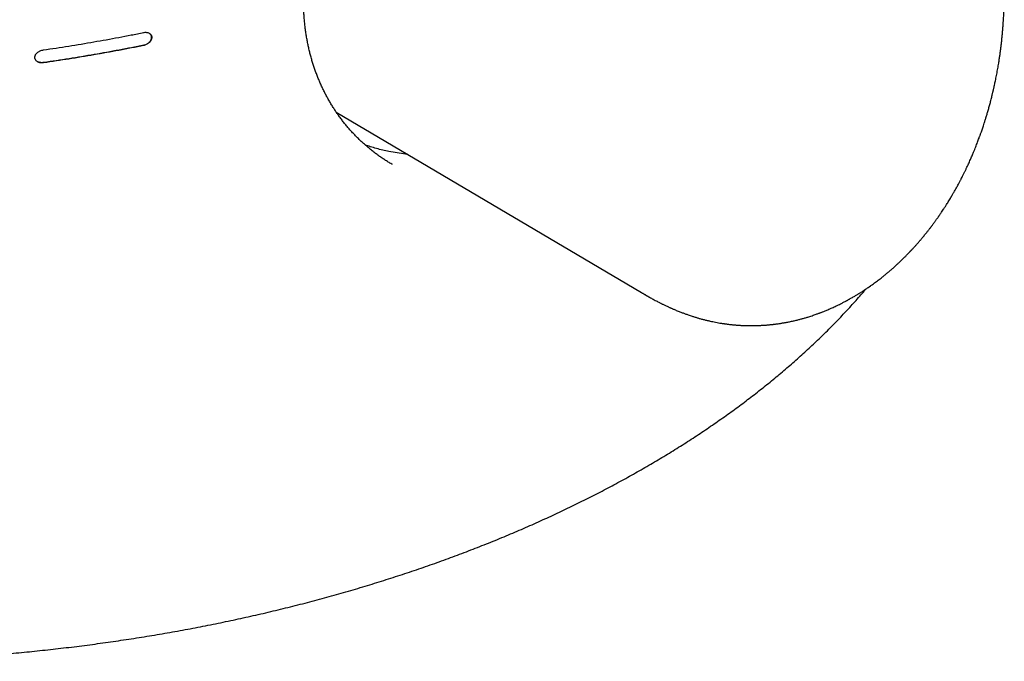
# Model space of a CAD drawing. Header units: millimetres. Extents: x 8 to 539, y 12 to 377.
# Tile 27 of 66: x 495 to 520, y 69 to 86. Entities that reach past the tile are written whole.
import ezdxf

# ---------------------------------------------------------------- set-up
doc = ezdxf.new("R2010")
doc.units = ezdxf.units.MM

msp = doc.modelspace()

# ---------------------------------------------------------------- linework, layer by layer
at = {"color": 7, "linetype": 'Continuous', "lineweight": 30}
msp.add_line((502.868, 83.478), (510.818, 78.775), dxfattribs=at)
for points, knots in [([(504.337, 82.107), (504.322, 82.116), (504.276, 82.142), (504.2, 82.188), (504.11, 82.246), (504.021, 82.306), (503.934, 82.369), (503.849, 82.433), (503.765, 82.499), (503.682, 82.567), (503.602, 82.638), (503.522, 82.71), (503.445, 82.784), (503.37, 82.86), (503.296, 82.938), (503.224, 83.017), (503.154, 83.099), (503.085, 83.182), (503.019, 83.267), (502.954, 83.354), (502.892, 83.442), (502.832, 83.531), (502.773, 83.623), (502.716, 83.716), (502.662, 83.811), (502.609, 83.907), (502.559, 84.005), (502.511, 84.103), (502.465, 84.203), (502.422, 84.303), (502.38, 84.404), (502.341, 84.507), (502.304, 84.611), (502.269, 84.717), (502.237, 84.823), (502.206, 84.93), (502.178, 85.039), (502.152, 85.148), (502.128, 85.259), (502.107, 85.37), (502.088, 85.483), (502.071, 85.596), (502.056, 85.71), (502.043, 85.825), (502.033, 85.94), (502.025, 86.057), (502.019, 86.174), (502.015, 86.291), (502.014, 86.409), (502.015, 86.528), (502.018, 86.647), (502.023, 86.767), (502.031, 86.888), (502.04, 87.009), (502.052, 87.131), (502.066, 87.254), (502.083, 87.377), (502.101, 87.5), (502.122, 87.624), (502.145, 87.749), (502.17, 87.874), (502.197, 87.999), (502.226, 88.124), (502.258, 88.25), (502.291, 88.376), (502.327, 88.503), (502.364, 88.629), (502.404, 88.756), (502.446, 88.883), (502.49, 89.01), (502.535, 89.137), (502.583, 89.264), (502.633, 89.391), (502.685, 89.518), (502.738, 89.646), (502.794, 89.774), (502.852, 89.901), (502.911, 90.029), (502.972, 90.155), (503.035, 90.283), (503.1, 90.41), (503.167, 90.537), (503.236, 90.665), (503.306, 90.791), (503.378, 90.918), (503.451, 91.043), (503.526, 91.168), (503.602, 91.292), (503.679, 91.416), (503.759, 91.539), (503.839, 91.662), (503.921, 91.785), (504.005, 91.907), (504.089, 92.028), (504.175, 92.148), (504.262, 92.268), (504.351, 92.387), (504.44, 92.506), (504.531, 92.624), (504.623, 92.741), (504.716, 92.856), (504.809, 92.972), (504.904, 93.086), (504.999, 93.198), (505.095, 93.31), (505.191, 93.42), (505.289, 93.53), (505.387, 93.638), (505.485, 93.745), (505.584, 93.851), (505.684, 93.956), (505.785, 94.06), (505.886, 94.163), (505.987, 94.264), (506.088, 94.364), (506.19, 94.462), (506.292, 94.559), (506.394, 94.655), (506.496, 94.749), (506.599, 94.842), (506.7, 94.932), (506.785, 95.006), (506.87, 95.08), (506.956, 95.154), (507.059, 95.24), (507.161, 95.324), (507.264, 95.407), (507.366, 95.488), (507.468, 95.567), (507.569, 95.645), (507.671, 95.721), (507.772, 95.796), (507.874, 95.869), (507.975, 95.941), (508.076, 96.011), (508.176, 96.079), (508.275, 96.145), (508.374, 96.209), (508.473, 96.272), (508.571, 96.333), (508.668, 96.391), (508.765, 96.448), (508.861, 96.504), (508.956, 96.557), (509.051, 96.608), (509.144, 96.658), (509.237, 96.705), (509.329, 96.751), (509.42, 96.794), (509.51, 96.836), (509.6, 96.876), (509.688, 96.914), (509.776, 96.95), (509.863, 96.984), (509.949, 97.016), (510.034, 97.046), (510.118, 97.074), (510.2, 97.1), (510.282, 97.124), (510.362, 97.147), (510.443, 97.167), (510.522, 97.185), (510.599, 97.202), (510.675, 97.216), (510.749, 97.228), (510.823, 97.239), (510.896, 97.247), (510.968, 97.254), (511.039, 97.259), (511.109, 97.261), (511.178, 97.262), (511.246, 97.261), (511.313, 97.258), (511.378, 97.253), (511.439, 97.246), (511.477, 97.24), (511.494, 97.238)], [0, 0, 0, 0, 0.00298, 0.009071, 0.015172, 0.021281, 0.02738, 0.033452, 0.039506, 0.045594, 0.051665, 0.057723, 0.06377, 0.069808, 0.07584, 0.081867, 0.087892, 0.093918, 0.099942, 0.105942, 0.111887, 0.11785, 0.123825, 0.129804, 0.135778, 0.14174, 0.147681, 0.153596, 0.159477, 0.165324, 0.171092, 0.176955, 0.182795, 0.188614, 0.194415, 0.200201, 0.205975, 0.21174, 0.217499, 0.223254, 0.229009, 0.234789, 0.240467, 0.246175, 0.251898, 0.257619, 0.26332, 0.268939, 0.274613, 0.280279, 0.28594, 0.291599, 0.29726, 0.302929, 0.3086, 0.314267, 0.319931, 0.325595, 0.33126, 0.336927, 0.342597, 0.348273, 0.353956, 0.359647, 0.365336, 0.371009, 0.376707, 0.3824, 0.388092, 0.393785, 0.399482, 0.405186, 0.410899, 0.416625, 0.422367, 0.428126, 0.433928, 0.439648, 0.445401, 0.451183, 0.456986, 0.462805, 0.468633, 0.474465, 0.480291, 0.486106, 0.491903, 0.497682, 0.503463, 0.509304, 0.515138, 0.520968, 0.526797, 0.532627, 0.53846, 0.544299, 0.550146, 0.556004, 0.561874, 0.567733, 0.573577, 0.579439, 0.585303, 0.591148, 0.59696, 0.602769, 0.608594, 0.614415, 0.620235, 0.626056, 0.63188, 0.637719, 0.643539, 0.649347, 0.655145, 0.660937, 0.666724, 0.672511, 0.678298, 0.684088, 0.689884, 0.695352, 0.698396, 0.704163, 0.709913, 0.715651, 0.72138, 0.727102, 0.73282, 0.738537, 0.744256, 0.749978, 0.755707, 0.761444, 0.767192, 0.772878, 0.778579, 0.784278, 0.789979, 0.795682, 0.80139, 0.807003, 0.812711, 0.81841, 0.82408, 0.829708, 0.835287, 0.840954, 0.846592, 0.852223, 0.857852, 0.86348, 0.86911, 0.874746, 0.88039, 0.886047, 0.89172, 0.897411, 0.902876, 0.908583, 0.914292, 0.919986, 0.925654, 0.931285, 0.936918, 0.942601, 0.948306, 0.954038, 0.959805, 0.965615, 0.971519, 0.977358, 0.983237, 0.989164, 0.995149, 1, 1, 1, 1]), ([(516.317, 78.646), (516.331, 78.654), (516.359, 78.67), (516.397, 78.693), (516.431, 78.713), (516.459, 78.73), (516.483, 78.745), (516.508, 78.761), (516.534, 78.777), (516.562, 78.795), (516.588, 78.812), (516.611, 78.827), (516.635, 78.843), (516.663, 78.861), (516.694, 78.882), (516.736, 78.91), (516.786, 78.945), (516.841, 78.984), (516.894, 79.023), (516.943, 79.059), (516.99, 79.095), (517.039, 79.132), (517.09, 79.172), (517.144, 79.215), (517.192, 79.255), (517.233, 79.289), (517.265, 79.316), (517.295, 79.342), (517.322, 79.365), (517.348, 79.387), (517.378, 79.414), (517.413, 79.445), (517.449, 79.478), (517.482, 79.508), (517.51, 79.534), (517.533, 79.555), (517.551, 79.572), (517.567, 79.588), (517.586, 79.606), (517.608, 79.628), (517.634, 79.652), (517.66, 79.679), (517.688, 79.706), (517.715, 79.733), (517.742, 79.761), (517.769, 79.789), (517.792, 79.812), (517.81, 79.831), (517.823, 79.845), (517.834, 79.857), (517.846, 79.87), (517.859, 79.884), (517.877, 79.902), (517.9, 79.927), (517.929, 79.959), (517.958, 79.991), (517.985, 80.021), (518.01, 80.049), (518.035, 80.078), (518.058, 80.104), (518.076, 80.125), (518.091, 80.143), (518.107, 80.162), (518.126, 80.184), (518.147, 80.21), (518.172, 80.24), (518.201, 80.275), (518.229, 80.31), (518.255, 80.342), (518.278, 80.371), (518.3, 80.398), (518.318, 80.422), (518.332, 80.441), (518.343, 80.455), (518.353, 80.467), (518.363, 80.481), (518.375, 80.497), (518.392, 80.519), (518.413, 80.547), (518.439, 80.581), (518.462, 80.614), (518.483, 80.643), (518.502, 80.669), (518.521, 80.696), (518.539, 80.721), (518.556, 80.745), (518.568, 80.763), (518.578, 80.777), (518.589, 80.792), (518.605, 80.816), (518.628, 80.85), (518.657, 80.894), (518.692, 80.945), (518.73, 81.005), (518.767, 81.062), (518.8, 81.116), (518.83, 81.164), (518.856, 81.206), (518.876, 81.239), (518.888, 81.26), (518.898, 81.277), (518.908, 81.294), (518.92, 81.315), (518.938, 81.344), (518.957, 81.379), (518.988, 81.432), (519.028, 81.504), (519.068, 81.577), (519.098, 81.634), (519.117, 81.669), (519.133, 81.699), (519.148, 81.728), (519.165, 81.763), (519.19, 81.811), (519.22, 81.872), (519.254, 81.94), (519.285, 82.006), (519.315, 82.069), (519.35, 82.146), (519.39, 82.235), (519.434, 82.336), (519.471, 82.424), (519.503, 82.502), (519.53, 82.568), (519.554, 82.63), (519.577, 82.688), (519.597, 82.742), (519.615, 82.791), (519.63, 82.832), (519.642, 82.865), (519.653, 82.895), (519.665, 82.929), (519.679, 82.968), (519.695, 83.013), (519.712, 83.064), (519.732, 83.124), (519.754, 83.192), (519.779, 83.269), (519.805, 83.354), (519.833, 83.447), (519.861, 83.545), (519.89, 83.648), (519.919, 83.756), (519.941, 83.846), (519.958, 83.913), (519.967, 83.952), (519.975, 83.985), (519.981, 84.011), (519.986, 84.03), (519.99, 84.049), (519.996, 84.074), (520.004, 84.11), (520.014, 84.156), (520.026, 84.21), (520.038, 84.266), (520.056, 84.353), (520.078, 84.467), (520.105, 84.611), (520.124, 84.723), (520.137, 84.804), (520.144, 84.854), (520.152, 84.904), (520.159, 84.955), (520.167, 85.005), (520.173, 85.052), (520.178, 85.091), (520.182, 85.121), (520.185, 85.142), (520.187, 85.159), (520.189, 85.173), (520.191, 85.191), (520.194, 85.218), (520.199, 85.255), (520.204, 85.299), (520.209, 85.35), (520.215, 85.403), (520.22, 85.457), (520.225, 85.51), (520.23, 85.561), (520.236, 85.629), (520.243, 85.712), (520.249, 85.808), (520.255, 85.897), (520.259, 85.977), (520.263, 86.046), (520.265, 86.105), (520.268, 86.16), (520.27, 86.22), (520.271, 86.287), (520.273, 86.373), (520.275, 86.476), (520.275, 86.572), (520.275, 86.646), (520.274, 86.692), (520.274, 86.733), (520.273, 86.765), (520.273, 86.788), (520.273, 86.804), (520.272, 86.819), (520.272, 86.836), (520.272, 86.859), (520.271, 86.887), (520.27, 86.921), (520.268, 86.97), (520.266, 87.035), (520.263, 87.111), (520.259, 87.184), (520.256, 87.253), (520.252, 87.317), (520.248, 87.376), (520.244, 87.432), (520.24, 87.485), (520.236, 87.536), (520.232, 87.584), (520.228, 87.63), (520.224, 87.681), (520.218, 87.74), (520.212, 87.805), (520.205, 87.874), (520.197, 87.944), (520.189, 88.018), (520.18, 88.094), (520.173, 88.156), (520.167, 88.2), (520.164, 88.228), (520.16, 88.257), (520.156, 88.288), (520.152, 88.322), (520.149, 88.344), (520.147, 88.356)], [0, 0, 0, 0, 0.004844, 0.009138, 0.012883, 0.01608, 0.01873, 0.021009, 0.024412, 0.027609, 0.030488, 0.033046, 0.035597, 0.038709, 0.042382, 0.046524, 0.052936, 0.059581, 0.065814, 0.071492, 0.077011, 0.082502, 0.088719, 0.095267, 0.102105, 0.106159, 0.110223, 0.114067, 0.117288, 0.120105, 0.123817, 0.128622, 0.133305, 0.137468, 0.141101, 0.144097, 0.146082, 0.14804, 0.150468, 0.153369, 0.156742, 0.160394, 0.163909, 0.167494, 0.171149, 0.174873, 0.178215, 0.180401, 0.182042, 0.183489, 0.185107, 0.186896, 0.188858, 0.192291, 0.19628, 0.200894, 0.204154, 0.207666, 0.211413, 0.214731, 0.217284, 0.21907, 0.221388, 0.224093, 0.227186, 0.230724, 0.234931, 0.239829, 0.243039, 0.246488, 0.249947, 0.252763, 0.254861, 0.256319, 0.257701, 0.259305, 0.261132, 0.263181, 0.266851, 0.270877, 0.275046, 0.277919, 0.280855, 0.283855, 0.286906, 0.289567, 0.291626, 0.293084, 0.294073, 0.296955, 0.300795, 0.305594, 0.311327, 0.317821, 0.325042, 0.329943, 0.335128, 0.340558, 0.343355, 0.345595, 0.347277, 0.348502, 0.350991, 0.354056, 0.357697, 0.361792, 0.370611, 0.380254, 0.384255, 0.387928, 0.391044, 0.393603, 0.396751, 0.401447, 0.408323, 0.415141, 0.421667, 0.427902, 0.433847, 0.444164, 0.453932, 0.463158, 0.469855, 0.476238, 0.482255, 0.487821, 0.492932, 0.497592, 0.501651, 0.504436, 0.507029, 0.510166, 0.513846, 0.518069, 0.522837, 0.528147, 0.534617, 0.541758, 0.549579, 0.55808, 0.567263, 0.57645, 0.586232, 0.59661, 0.60074, 0.604316, 0.60727, 0.609601, 0.611308, 0.612429, 0.614734, 0.617965, 0.622123, 0.627117, 0.632233, 0.637321, 0.650144, 0.662784, 0.675509, 0.679854, 0.68423, 0.688636, 0.693073, 0.697539, 0.70188, 0.705524, 0.707855, 0.709724, 0.711133, 0.712149, 0.713465, 0.715909, 0.719169, 0.723246, 0.727574, 0.732413, 0.737174, 0.741793, 0.74627, 0.750604, 0.759675, 0.768055, 0.775749, 0.782757, 0.789094, 0.793748, 0.798325, 0.803539, 0.80948, 0.816056, 0.825976, 0.836714, 0.841157, 0.845437, 0.849009, 0.851859, 0.853794, 0.855154, 0.856214, 0.857721, 0.859717, 0.862201, 0.865174, 0.868634, 0.875396, 0.882336, 0.888865, 0.894983, 0.900691, 0.90599, 0.910879, 0.915828, 0.920449, 0.924753, 0.928771, 0.933129, 0.938756, 0.94486, 0.951376, 0.958198, 0.964748, 0.972428, 0.979839, 0.98233, 0.984926, 0.987948, 0.991453, 0.995466, 1, 1, 1, 1]), ([(495.24, 85.097), (495.35, 85.113), (495.57, 85.145), (495.898, 85.197), (496.226, 85.25), (496.553, 85.306), (496.879, 85.363), (497.203, 85.423), (497.527, 85.485), (497.742, 85.528), (497.849, 85.55)], [0, 0, 0, 0, 0.124837, 0.249674, 0.374576, 0.499479, 0.624576, 0.749674, 0.874837, 1, 1, 1, 1]), ([(497.849, 85.55), (497.862, 85.552), (497.888, 85.556), (497.926, 85.555), (497.961, 85.548), (497.993, 85.536), (498.02, 85.518), (498.04, 85.496), (498.054, 85.471), (498.062, 85.445), (498.064, 85.418), (498.06, 85.391), (498.051, 85.364), (498.039, 85.339), (498.021, 85.314), (498, 85.291), (497.975, 85.27), (497.946, 85.25), (497.914, 85.234), (497.884, 85.224), (497.866, 85.22), (497.859, 85.218)], [0, 0, 0, 0, 0.061788, 0.123569, 0.185493, 0.247387, 0.306114, 0.364803, 0.417668, 0.470511, 0.518516, 0.56652, 0.612627, 0.658745, 0.706004, 0.75328, 0.804072, 0.854883, 0.910597, 0.966326, 1, 1, 1, 1]), ([(497.855, 85.22), (497.867, 85.223), (497.892, 85.229), (497.929, 85.245), (497.964, 85.266), (497.995, 85.291), (498.02, 85.319), (498.039, 85.348), (498.052, 85.378), (498.059, 85.406), (498.06, 85.433), (498.056, 85.458), (498.047, 85.481), (498.034, 85.502), (498.016, 85.52), (498.002, 85.529), (497.995, 85.534)], [0, 0, 0, 0, 0.08089, 0.164055, 0.244981, 0.328592, 0.403881, 0.481876, 0.549377, 0.619173, 0.681596, 0.745892, 0.807449, 0.870647, 0.935076, 1, 1, 1, 1]), ([(495.243, 84.769), (495.353, 84.785), (495.573, 84.817), (495.902, 84.868), (496.229, 84.921), (496.557, 84.977), (496.883, 85.034), (497.208, 85.094), (497.532, 85.156), (497.747, 85.199), (497.855, 85.22)], [0, 0, 0, 0, 0.124837, 0.249674, 0.374576, 0.499478, 0.624576, 0.749673, 0.874837, 1, 1, 1, 1]), ([(497.859, 85.218), (497.751, 85.197), (497.537, 85.154), (497.213, 85.092), (496.889, 85.032), (496.563, 84.975), (496.236, 84.919), (495.907, 84.866), (495.578, 84.815), (495.357, 84.783), (495.247, 84.766)], [0, 0, 0, 0, 0.1248369, 0.2496738, 0.3745758, 0.4994778, 0.6245756, 0.7496735, 0.8748368, 1, 1, 1, 1]), ([(495.247, 84.766), (495.23, 84.765), (495.197, 84.762), (495.151, 84.767), (495.11, 84.779), (495.078, 84.795), (495.053, 84.815), (495.035, 84.836), (495.023, 84.861), (495.017, 84.886), (495.016, 84.912), (495.021, 84.937), (495.03, 84.962), (495.044, 84.985), (495.062, 85.007), (495.084, 85.029), (495.11, 85.048), (495.141, 85.066), (495.176, 85.081), (495.209, 85.092), (495.231, 85.095), (495.24, 85.097)], [0, 0, 0, 0, 0.0750784, 0.1501306, 0.2165869, 0.2829779, 0.3323147, 0.3816187, 0.4312145, 0.4807829, 0.525035, 0.5692904, 0.6116617, 0.6540496, 0.6988108, 0.743594, 0.7938537, 0.8441367, 0.9016974, 0.9592756, 1, 1, 1, 1]), ([(495.081, 84.794), (495.09, 84.79), (495.108, 84.78), (495.14, 84.771), (495.176, 84.766), (495.211, 84.765), (495.233, 84.768), (495.243, 84.769)], [0, 0, 0, 0, 0.192359, 0.3905, 0.612333, 0.83943, 1, 1, 1, 1]), ([(504.724, 82.38), (504.708, 82.381), (504.619, 82.388), (504.458, 82.41), (504.259, 82.445), (504.079, 82.484), (503.918, 82.526), (503.766, 82.571), (503.669, 82.604), (503.623, 82.619)], [0, 0, 0, 0, 0.041669, 0.237099, 0.432467, 0.580079, 0.727692, 0.87315, 1, 1, 1, 1]), ([(468.737, 74.209), (468.739, 74.208), (468.806, 74.169), (468.94, 74.092), (469.14, 73.98), (469.342, 73.869), (469.545, 73.759), (469.75, 73.65), (469.957, 73.543), (470.166, 73.436), (470.377, 73.331), (470.589, 73.226), (470.803, 73.123), (471.02, 73.02), (471.238, 72.919), (471.458, 72.819), (471.679, 72.72), (471.902, 72.622), (472.127, 72.525), (472.353, 72.43), (472.581, 72.336), (472.81, 72.243), (473.041, 72.151), (473.274, 72.061), (473.508, 71.972), (473.743, 71.884), (473.98, 71.797), (474.218, 71.712), (474.457, 71.628), (474.698, 71.545), (474.94, 71.463), (475.182, 71.383), (475.426, 71.305), (475.671, 71.228), (475.917, 71.152), (476.164, 71.077), (476.412, 71.004), (476.662, 70.932), (476.912, 70.862), (477.164, 70.793), (477.417, 70.725), (477.67, 70.659), (477.924, 70.594), (478.179, 70.53), (478.435, 70.469), (478.692, 70.408), (478.949, 70.349), (479.208, 70.291), (479.467, 70.235), (479.728, 70.18), (479.989, 70.126), (480.252, 70.074), (480.515, 70.024), (480.779, 69.974), (481.044, 69.926), (481.31, 69.88), (481.578, 69.835), (481.846, 69.791), (482.115, 69.749), (482.385, 69.708), (482.656, 69.669), (482.927, 69.631), (483.198, 69.594), (483.47, 69.559), (483.744, 69.526), (484.018, 69.493), (484.293, 69.463), (484.568, 69.433), (484.844, 69.406), (485.119, 69.379), (485.394, 69.355), (485.669, 69.332), (485.945, 69.31), (486.221, 69.29), (486.498, 69.271), (486.775, 69.254), (487.052, 69.238), (487.33, 69.224), (487.607, 69.211), (487.885, 69.2), (488.162, 69.19), (488.44, 69.182), (488.718, 69.175), (488.996, 69.17), (489.274, 69.166), (489.551, 69.164), (489.828, 69.163), (490.105, 69.164), (490.382, 69.166), (490.659, 69.17), (490.936, 69.175), (491.213, 69.182), (491.489, 69.19), (491.766, 69.2), (492.042, 69.211), (492.318, 69.224), (492.594, 69.238), (492.871, 69.254), (493.148, 69.272), (493.425, 69.29), (493.702, 69.311), (493.979, 69.333), (494.255, 69.356), (494.53, 69.381), (494.805, 69.407), (495.079, 69.435), (495.353, 69.464), (495.627, 69.495), (495.902, 69.527), (496.175, 69.561), (496.448, 69.596), (496.72, 69.632), (496.991, 69.67), (497.261, 69.71), (497.53, 69.751), (497.799, 69.793), (498.067, 69.837), (498.334, 69.882), (498.601, 69.929), (498.866, 69.977), (499.131, 70.026), (499.395, 70.077), (499.659, 70.13), (499.922, 70.183), (500.184, 70.239), (500.445, 70.296), (500.706, 70.354), (500.966, 70.413), (501.225, 70.475), (501.482, 70.537), (501.738, 70.6), (501.992, 70.665), (502.246, 70.731), (502.498, 70.799), (502.749, 70.868), (502.998, 70.938), (503.248, 71.01), (503.496, 71.083), (503.743, 71.158), (503.988, 71.233), (504.232, 71.311), (504.475, 71.389), (504.717, 71.469), (504.958, 71.55), (505.198, 71.632), (505.436, 71.716), (505.673, 71.801), (505.909, 71.888), (506.143, 71.975), (506.376, 72.064), (506.608, 72.155), (506.839, 72.246), (507.069, 72.339), (507.297, 72.434), (507.523, 72.529), (507.748, 72.626), (507.97, 72.723), (508.192, 72.822), (508.411, 72.922), (508.629, 73.024), (508.845, 73.126), (509.059, 73.229), (509.272, 73.334), (509.483, 73.44), (509.692, 73.547), (509.9, 73.655), (510.106, 73.764), (510.31, 73.875), (510.513, 73.986), (510.714, 74.099), (510.913, 74.213), (511.111, 74.329), (511.307, 74.445), (511.501, 74.562), (511.693, 74.681), (511.884, 74.8), (512.072, 74.921), (512.258, 75.042), (512.442, 75.164), (512.624, 75.288), (512.804, 75.412), (512.982, 75.537), (513.158, 75.663), (513.332, 75.79), (513.503, 75.918), (513.673, 76.047), (513.841, 76.177), (514.007, 76.308), (514.171, 76.44), (514.333, 76.573), (514.493, 76.707), (514.651, 76.842), (514.807, 76.978), (514.961, 77.115), (515.113, 77.254), (515.263, 77.393), (515.411, 77.533), (515.557, 77.674), (515.7, 77.815), (515.841, 77.957), (515.979, 78.099), (516.115, 78.243), (516.248, 78.387), (516.38, 78.531), (516.509, 78.677), (516.606, 78.789), (516.66, 78.853), (516.673, 78.868)], [0, 0, 0, 0, 0.0001409, 0.0050327, 0.0099244, 0.0148166, 0.0197098, 0.0246047, 0.0295018, 0.0344018, 0.0393053, 0.0442129, 0.0491253, 0.0540431, 0.0589669, 0.0638975, 0.0688289, 0.0737591, 0.0786889, 0.0836187, 0.0885491, 0.0934808, 0.0984142, 0.1033502, 0.1082893, 0.1132321, 0.1181799, 0.1231063, 0.1280452, 0.1329863, 0.1379205, 0.1428406, 0.1477491, 0.1526713, 0.157591, 0.162509, 0.1674258, 0.1723421, 0.1772601, 0.1821734, 0.1870818, 0.1919858, 0.1968861, 0.2017834, 0.2066782, 0.2115712, 0.2164631, 0.2213544, 0.2262458, 0.2311377, 0.2360308, 0.2409257, 0.2458229, 0.2507232, 0.2556272, 0.2605355, 0.2654487, 0.2703674, 0.2752924, 0.2802242, 0.2851646, 0.2900683, 0.2949871, 0.2999171, 0.3048553, 0.3097983, 0.3147431, 0.3196857, 0.3246224, 0.3295501, 0.3344656, 0.339366, 0.3442766, 0.3492044, 0.3541283, 0.3590487, 0.3639664, 0.3688819, 0.373796, 0.3787091, 0.3836221, 0.3885354, 0.3934495, 0.3983597, 0.4032623, 0.4081612, 0.4130573, 0.4179512, 0.4228434, 0.4277347, 0.4326257, 0.4375169, 0.442409, 0.4473025, 0.4522008, 0.4570812, 0.4619782, 0.4668886, 0.4718094, 0.4767374, 0.4816694, 0.4866022, 0.4915317, 0.4964544, 0.5013674, 0.506267, 0.5111816, 0.5161316, 0.5210752, 0.5260129, 0.5309454, 0.5358733, 0.5407972, 0.5457179, 0.5506358, 0.5555517, 0.5604662, 0.5653798, 0.5702933, 0.5752071, 0.5801218, 0.5850381, 0.5899564, 0.5948775, 0.599802, 0.6047305, 0.6096637, 0.6146023, 0.6195478, 0.6244589, 0.6293668, 0.6342721, 0.6391756, 0.6440789, 0.648975, 0.6538747, 0.658786, 0.6637021, 0.6686149, 0.6735168, 0.6784146, 0.6833315, 0.688247, 0.6931617, 0.6980762, 0.7029911, 0.707907, 0.7128244, 0.7177442, 0.7226668, 0.7275927, 0.7325212, 0.737467, 0.7424066, 0.7473406, 0.7522696, 0.7571944, 0.7621155, 0.7670336, 0.7719493, 0.7768632, 0.781776, 0.7866883, 0.7916008, 0.7965138, 0.801428, 0.806344, 0.8112625, 0.816184, 0.8211092, 0.8260388, 0.8309732, 0.8359132, 0.8408507, 0.8457848, 0.8507138, 0.8556384, 0.8605592, 0.8654769, 0.8703921, 0.8753053, 0.8802173, 0.8851287, 0.8900399, 0.8949517, 0.8998644, 0.9047787, 0.9096953, 0.9146146, 0.9195375, 0.9244643, 0.9293959, 0.9343327, 0.9392754, 0.9442246, 0.9491815, 0.9541499, 0.9590926, 0.9640304, 0.9689641, 0.9738941, 0.9788212, 0.9837459, 0.9886688, 0.9935906, 0.9985119, 1, 1, 1, 1]), ([(510.819, 78.774), (510.827, 78.77), (510.842, 78.761), (510.863, 78.748), (510.884, 78.736), (510.903, 78.724), (510.922, 78.714), (510.938, 78.704), (510.953, 78.695), (510.97, 78.686), (510.997, 78.67), (511.034, 78.65), (511.08, 78.624), (511.129, 78.597), (511.178, 78.57), (511.227, 78.545), (511.269, 78.523), (511.301, 78.506), (511.326, 78.494), (511.351, 78.481), (511.38, 78.467), (511.412, 78.451), (511.45, 78.434), (511.487, 78.416), (511.521, 78.4), (511.547, 78.388), (511.57, 78.378), (511.593, 78.368), (511.62, 78.356), (511.65, 78.343), (511.686, 78.327), (511.729, 78.309), (511.777, 78.29), (511.822, 78.272), (511.864, 78.256), (511.903, 78.241), (511.942, 78.227), (511.98, 78.213), (512.021, 78.198), (512.067, 78.182), (512.114, 78.167), (512.158, 78.152), (512.198, 78.14), (512.237, 78.128), (512.274, 78.117), (512.31, 78.106), (512.348, 78.096), (512.388, 78.084), (512.431, 78.073), (512.472, 78.063), (512.511, 78.053), (512.546, 78.045), (512.578, 78.037), (512.622, 78.027), (512.68, 78.015), (512.753, 78), (512.828, 77.986), (512.891, 77.975), (512.94, 77.968), (512.972, 77.963), (513.002, 77.959), (513.035, 77.954), (513.073, 77.949), (513.112, 77.944), (513.152, 77.94), (513.189, 77.936), (513.22, 77.933), (513.248, 77.93), (513.275, 77.928), (513.307, 77.926), (513.361, 77.921), (513.435, 77.917), (513.514, 77.914), (513.576, 77.912), (513.624, 77.911), (513.673, 77.911), (513.723, 77.911), (513.773, 77.912), (513.822, 77.913), (513.868, 77.915), (513.911, 77.917), (513.951, 77.919), (513.985, 77.921), (514.013, 77.922), (514.035, 77.924), (514.056, 77.926), (514.081, 77.927), (514.111, 77.93), (514.144, 77.933), (514.179, 77.937), (514.214, 77.94), (514.248, 77.944), (514.278, 77.948), (514.304, 77.951), (514.329, 77.954), (514.356, 77.958), (514.388, 77.962), (514.425, 77.968), (514.463, 77.974), (514.501, 77.98), (514.538, 77.986), (514.574, 77.993), (514.607, 77.999), (514.641, 78.006), (514.682, 78.014), (514.729, 78.024), (514.779, 78.035), (514.827, 78.046), (514.874, 78.057), (514.93, 78.072), (514.998, 78.09), (515.078, 78.112), (515.148, 78.133), (515.21, 78.153), (515.265, 78.17), (515.32, 78.189), (515.369, 78.206), (515.41, 78.221), (515.442, 78.233), (515.469, 78.243), (515.494, 78.252), (515.521, 78.263), (515.553, 78.275), (515.591, 78.29), (515.632, 78.307), (515.68, 78.327), (515.732, 78.35), (515.788, 78.374), (515.842, 78.399), (515.897, 78.425), (515.953, 78.452), (516.003, 78.477), (516.049, 78.5), (516.087, 78.52), (516.124, 78.539), (516.152, 78.554), (516.171, 78.564), (516.184, 78.571), (516.2, 78.58), (516.221, 78.591), (516.248, 78.606), (516.28, 78.625), (516.304, 78.638), (516.317, 78.646)], [0, 0, 0, 0, 0.004599, 0.008494, 0.011726, 0.015565, 0.018761, 0.021397, 0.023873, 0.026782, 0.030116, 0.037906, 0.046104, 0.055058, 0.063977, 0.07288, 0.081664, 0.08657, 0.090778, 0.095371, 0.100487, 0.106435, 0.113363, 0.121201, 0.127272, 0.131892, 0.135587, 0.139814, 0.144906, 0.150546, 0.156554, 0.16518, 0.174361, 0.182755, 0.189975, 0.197544, 0.204508, 0.211392, 0.218839, 0.227307, 0.236844, 0.244647, 0.251818, 0.258931, 0.265969, 0.272177, 0.278865, 0.286803, 0.294427, 0.302139, 0.309522, 0.315724, 0.321252, 0.327197, 0.339594, 0.35301, 0.367007, 0.380823, 0.387553, 0.393096, 0.398096, 0.404058, 0.410968, 0.418543, 0.425542, 0.432575, 0.438275, 0.442657, 0.44741, 0.4531, 0.45946, 0.476783, 0.493282, 0.501837, 0.510401, 0.519058, 0.527905, 0.537398, 0.545915, 0.554301, 0.562123, 0.56938, 0.575809, 0.580382, 0.584239, 0.587607, 0.591929, 0.597465, 0.603817, 0.609976, 0.616293, 0.622727, 0.628293, 0.63257, 0.636672, 0.641483, 0.647267, 0.654, 0.661455, 0.667781, 0.674519, 0.681334, 0.68723, 0.692273, 0.700143, 0.708826, 0.717868, 0.726603, 0.735024, 0.743195, 0.757556, 0.771743, 0.786238, 0.795454, 0.805801, 0.815875, 0.825355, 0.832287, 0.838142, 0.842903, 0.846951, 0.851854, 0.857672, 0.864554, 0.872506, 0.880376, 0.890939, 0.901034, 0.910987, 0.920973, 0.931431, 0.942504, 0.949814, 0.957013, 0.964033, 0.970093, 0.972436, 0.974571, 0.977394, 0.981348, 0.986432, 0.992649, 1, 1, 1, 1])]:
    msp.add_open_spline(points, degree=3, knots=knots, dxfattribs=at)

doc.saveas('drawing.dxf')
